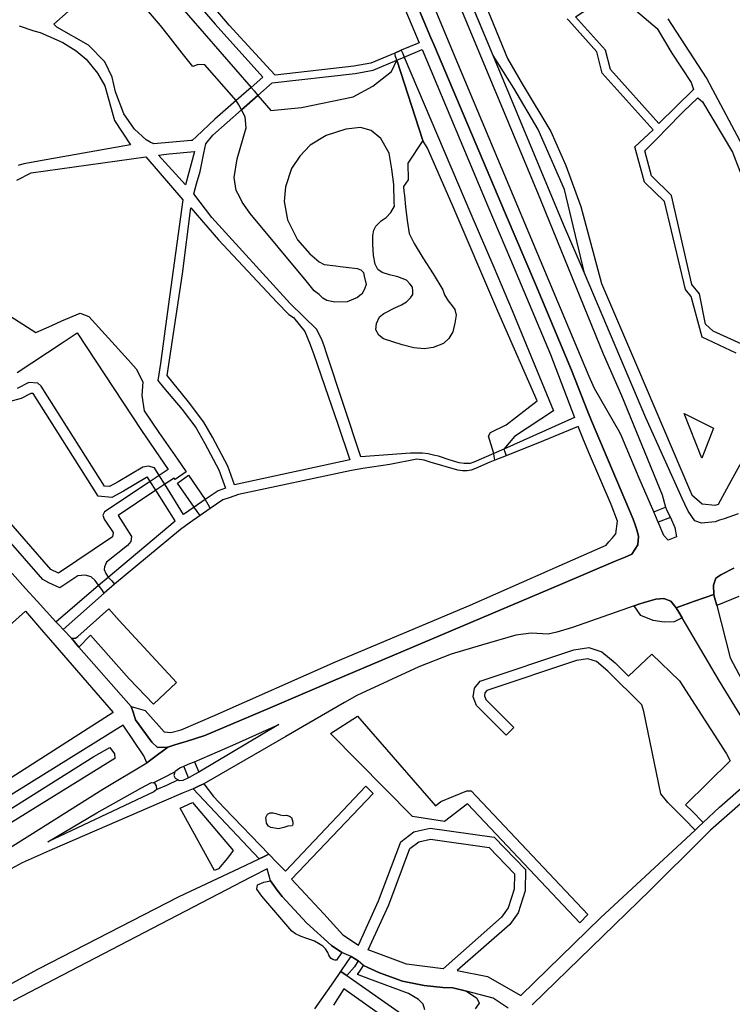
# Model space of a CAD drawing. Header units: metres. Extents: x 89872 to 99175, y 455036 to 468911.
# Tile 175 of 196: x 96427 to 96798, y 463278 to 463790. Entities that reach past the tile are written whole.
import ezdxf

# ---------------------------------------------------------------- set-up
doc = ezdxf.new("R2010")
doc.units = ezdxf.units.M
doc.layers.add('Waterdeel', color=7, linetype='Continuous', true_color=0x00aaff)
doc.layers.add('Wegdeel', color=7, linetype='Continuous', true_color=0x9a9a9a)
doc.layers.add('Wegdeel doorgaand', color=1, linetype='Continuous')

msp = doc.modelspace()

# ---------------------------------------------------------------- linework, layer by layer
at = {"layer": 'Waterdeel', "lineweight": -3}
for p, q in [((96494.68, 463815.58), (96547.33, 463754.85)), ((96500.29, 463787.09), (96483.96, 463806.06)), ((96504.23, 463782.03), (96500.29, 463787.09)), ((96511.47, 463772.72), (96504.23, 463782.03)), ((96622.03, 463772.79), (96625.44, 463774.24)), ((96625.44, 463774.24), (96626.17, 463772.59)), ((96517.06, 463765.89), (96511.47, 463772.72)), ((96620.37, 463763.26), (96623.05, 463769.05)), ((96622.51, 463771.01), (96622.03, 463772.79)), ((96623.05, 463769.05), (96622.51, 463771.01)), ((96623.05, 463769.05), (96636.72, 463727.32)), ((96636.72, 463727.32), (96623.05, 463769.05)), ((96626.17, 463772.59), (96626.99, 463770.72)), ((96626.99, 463770.72), (96661.69, 463689.21)), ((96519.75, 463766.93), (96517.06, 463765.89)), ((96523.27, 463766.72), (96519.75, 463766.93)), ((96539.63, 463748.16), (96523.27, 463766.72)), ((96610.67, 463755.63), (96620.37, 463763.26)), ((96547.33, 463754.85), (96548.85, 463753.1)), ((96600.46, 463749.99), (96610.67, 463755.63)), ((96542.27, 463743.24), (96550.85, 463750.79)), ((96550.85, 463750.79), (96542.27, 463743.24)), ((96548.85, 463753.1), (96550.85, 463750.79)), ((96550.85, 463750.79), (96557.61, 463743)), ((96573.57, 463744.43), (96600.46, 463749.99)), ((96540.88, 463745.83), (96539.63, 463748.16)), ((96542.27, 463743.24), (96540.88, 463745.83)), ((96544.18, 463739.7), (96542.27, 463743.24)), ((96557.61, 463743), (96573.57, 463744.43)), ((96544.8, 463733.9), (96544.18, 463739.7)), ((96540.04, 463717.74), (96544.8, 463733.9)), ((96596.56, 463733.22), (96586.41, 463729.91)), ((96604.22, 463734.05), (96596.56, 463733.22)), ((96609.81, 463732.5), (96604.22, 463734.05)), ((96586.41, 463729.91), (96578.13, 463724.94)), ((96614.78, 463728.36), (96609.81, 463732.5)), ((96619.12, 463720.7), (96614.78, 463728.36)), ((96578.13, 463724.94), (96572.75, 463719.14)), ((96636.72, 463727.32), (96628.85, 463715.52)), ((96639, 463723.39), (96636.72, 463727.32)), ((96651.83, 463693.98), (96639, 463723.39)), ((96538.59, 463708.01), (96540.04, 463717.74)), ((96572.75, 463719.14), (96568.4, 463712.72)), ((96620.57, 463712.41), (96619.12, 463720.7)), ((96568.4, 463712.72), (96565.3, 463703.2)), ((96621.56, 463704.38), (96620.57, 463712.41)), ((96628.85, 463715.52), (96629.06, 463706.82)), ((96539.62, 463701.38), (96538.59, 463708.01)), ((96565.3, 463703.2), (96564.47, 463695.53)), ((96621.79, 463695.29), (96621.56, 463704.38)), ((96629.06, 463706.82), (96626.59, 463703.32)), ((96626.59, 463703.32), (96626.83, 463700.82)), ((96541.26, 463698.11), (96539.62, 463701.38)), ((96542.73, 463695.17), (96541.26, 463698.11)), ((96626.83, 463700.82), (96627.03, 463698.65)), ((96627.03, 463698.65), (96627.59, 463692.8)), ((96546.87, 463689.37), (96542.73, 463695.17)), ((96564.47, 463695.53), (96566.33, 463686.01)), ((96619.95, 463689.88), (96621.84, 463693.21)), ((96621.84, 463693.21), (96621.79, 463695.29)), ((96627.59, 463692.8), (96628.58, 463685.8)), ((96675.64, 463638.48), (96651.83, 463693.98)), ((96575.96, 463654.26), (96546.87, 463689.37)), ((96614.89, 463685.5), (96617.56, 463687.35)), ((96617.56, 463687.35), (96619.95, 463689.88)), ((96661.69, 463689.21), (96673.53, 463661.38)), ((96566.33, 463686.01), (96571.51, 463675.65)), ((96611.23, 463680.68), (96612.12, 463682.74)), ((96612.12, 463682.74), (96614.89, 463685.5)), ((96628.58, 463685.8), (96629.56, 463678.87)), ((96610.63, 463677.97), (96611.23, 463680.68)), ((96610.67, 463673.46), (96610.63, 463677.97)), ((96629.56, 463678.87), (96632.16, 463673.8)), ((96571.51, 463675.65), (96577.93, 463668.41)), ((96610.97, 463667.45), (96610.67, 463673.46)), ((96632.16, 463673.8), (96636.57, 463666.26)), ((96577.93, 463668.41), (96582.69, 463664.26)), ((96611.79, 463662.92), (96610.97, 463667.45)), ((96636.57, 463666.26), (96641.98, 463657.93)), ((96582.69, 463664.26), (96585.41, 463662.82)), ((96585.41, 463662.82), (96591.41, 463662.06)), ((96591.41, 463662.06), (96593.61, 463661.79)), ((96593.61, 463661.79), (96596.83, 463661.41)), ((96596.83, 463661.41), (96602.54, 463660.68)), ((96613.28, 463660.22), (96611.79, 463662.92)), ((96673.53, 463661.38), (96683.1, 463638.9)), ((96602.54, 463660.68), (96604.42, 463660.1)), ((96604.42, 463660.1), (96605.79, 463658.59)), ((96605.79, 463658.59), (96606.15, 463656.71)), ((96606.15, 463656.71), (96607.09, 463652.44)), ((96615.44, 463658.68), (96613.28, 463660.22)), ((96619.37, 463657.41), (96615.44, 463658.68)), ((96623.61, 463656.42), (96619.37, 463657.41)), ((96628.14, 463654.63), (96623.61, 463656.42)), ((96641.98, 463657.93), (96646.96, 463649.67)), ((96580.2, 463649.15), (96575.96, 463654.26)), ((96607.09, 463652.44), (96606.22, 463649.99)), ((96630.02, 463652.68), (96628.14, 463654.63)), ((96631.25, 463650.98), (96630.02, 463652.68)), ((96631.48, 463649.05), (96631.25, 463650.98)), ((96582.69, 463647.28), (96580.2, 463649.15)), ((96584.69, 463645.29), (96582.69, 463647.28)), ((96604.08, 463646.83), (96602.61, 463645.72)), ((96604.92, 463647.46), (96604.08, 463646.83)), ((96606.22, 463649.99), (96604.92, 463647.46)), ((96630.21, 463645.46), (96631.38, 463647.25)), ((96631.38, 463647.25), (96631.48, 463649.05)), ((96646.96, 463649.67), (96647.87, 463647.12)), ((96647.87, 463647.12), (96649.9, 463643.93)), ((96586.79, 463644.15), (96584.69, 463645.29)), ((96590.83, 463643.19), (96586.79, 463644.15)), ((96597.34, 463643.41), (96590.83, 463643.19)), ((96602.61, 463645.72), (96597.34, 463643.41)), ((96622.11, 463640.34), (96625.6, 463641.81)), ((96625.6, 463641.81), (96628.14, 463643.45)), ((96628.14, 463643.45), (96630.21, 463645.46)), ((96649.9, 463643.93), (96651.9, 463641.35)), ((96651.9, 463641.35), (96653.24, 463639.49)), ((96612.47, 463632.21), (96614.02, 463635.7)), ((96614.02, 463635.7), (96616.32, 463637.38)), ((96616.32, 463637.38), (96622.11, 463640.34)), ((96654.06, 463636.53), (96653.23, 463632.39)), ((96653.24, 463639.49), (96654.06, 463636.53)), ((96696.14, 463591.99), (96675.64, 463638.48)), ((96683.1, 463638.9), (96704.63, 463586.81)), ((96612.16, 463628.79), (96612.47, 463632.21)), ((96653.23, 463632.39), (96652.25, 463627.88)), ((96613.72, 463626.05), (96612.16, 463628.79)), ((96616.18, 463624.22), (96613.72, 463626.05)), ((96652.25, 463627.88), (96650.14, 463624.29)), ((96625.88, 463621.08), (96616.18, 463624.22)), ((96631.89, 463619.54), (96625.88, 463621.08)), ((96647.41, 463621.7), (96642.1, 463619.66)), ((96650.14, 463624.29), (96647.41, 463621.7)), ((96637.34, 463619.03), (96631.89, 463619.54)), ((96642.1, 463619.66), (96637.34, 463619.03)), ((96679.91, 463579.5), (96696.14, 463591.99)), ((96704.63, 463586.81), (96684.35, 463573.46)), ((96781.67, 463562.1), (96772.61, 463585.29)), ((96772.61, 463585.29), (96787.88, 463577.78)), ((96671.87, 463575.49), (96679.91, 463579.5)), ((96670.75, 463573.64), (96671.87, 463575.49)), ((96787.88, 463577.78), (96781.67, 463562.1)), ((96673.51, 463564.46), (96670.75, 463573.64)), ((96684.35, 463573.46), (96678.85, 463566.82)), ((96673.75, 463563.09), (96673.51, 463564.46)), ((96678.85, 463566.82), (96679.35, 463565.38)), ((96679.35, 463565.38), (96679.91, 463563.4)), ((96674.09, 463561.11), (96673.75, 463563.09)), ((96679.91, 463563.4), (96674.09, 463561.11)), ((96509.12, 463549.12), (96514.73, 463553.22)), ((96517.74, 463536.63), (96509.12, 463549.12)), ((96514.73, 463553.22), (96523.45, 463540.57)), ((96523.45, 463540.57), (96524.75, 463538.24)), ((96524.75, 463538.24), (96526.08, 463535.87)), ((96519.29, 463534.46), (96517.74, 463536.63)), ((96520.86, 463532.27), (96519.29, 463534.46)), ((96526.08, 463535.87), (96520.86, 463532.27)), ((96588.69, 463418.98), (96602.74, 463427.87)), ((96602.74, 463427.87), (96643.29, 463381.27)), ((96631.34, 463375.84), (96588.69, 463418.98)), ((96465.59, 463406.96), (96473.83, 463411.62)), ((96473.83, 463411.62), (96476.25, 463408.27)), ((96316.77, 463313.52), (96465.59, 463406.96)), ((96476.37, 463405.88), (96369.75, 463340.07)), ((96476.25, 463408.27), (96476.37, 463405.88)), ((96645.94, 463383.6), (96659.54, 463389.09)), ((96659.54, 463389.09), (96661.75, 463389.09)), ((96661.75, 463389.09), (96722.52, 463324.71)), ((96510.48, 463380.08), (96516.88, 463383)), ((96528.29, 463347.66), (96510.48, 463380.08)), ((96516.88, 463383), (96538.07, 463358.02)), ((96643.29, 463381.27), (96645.94, 463383.6)), ((96659.82, 463382.38), (96647.97, 463373.14)), ((96671.75, 463369.74), (96659.82, 463382.38)), ((96555.06, 463375.24), (96555.44, 463376.3)), ((96555.13, 463374.06), (96555.06, 463375.24)), ((96555.44, 463376.3), (96555.93, 463376.98)), ((96555.93, 463376.98), (96557.3, 463377.6)), ((96557.3, 463377.6), (96558.86, 463377.67)), ((96558.86, 463377.67), (96560.23, 463377.29)), ((96560.23, 463377.29), (96562.41, 463376.55)), ((96562.41, 463376.55), (96564.02, 463376.3)), ((96564.02, 463376.3), (96565.77, 463376.42)), ((96565.77, 463376.42), (96567.38, 463375.87)), ((96567.38, 463375.87), (96568.32, 463375.31)), ((96568.32, 463375.31), (96569, 463372.88)), ((96647.97, 463373.14), (96631.34, 463375.84)), ((96555.31, 463372.25), (96555.13, 463374.06)), ((96556.43, 463370.76), (96555.31, 463372.25)), ((96557.62, 463370.01), (96556.43, 463370.76)), ((96561.54, 463369.39), (96557.62, 463370.01)), ((96564.34, 463370.08), (96561.54, 463369.39)), ((96566.45, 463370.76), (96564.34, 463370.08)), ((96568.69, 463370.83), (96566.45, 463370.76)), ((96569, 463371.57), (96568.69, 463370.83)), ((96569, 463372.88), (96569, 463371.57)), ((96718.24, 463320.5), (96671.75, 463369.74)), ((96534.98, 463354.13), (96530.44, 463348.59)), ((96538.07, 463358.02), (96534.98, 463354.13)), ((96530.44, 463348.59), (96528.29, 463347.66)), ((96550.38, 463337.93), (96550.63, 463340.26)), ((96550.63, 463340.26), (96551.6, 463340.65)), ((96551.6, 463340.65), (96553.94, 463341.61)), ((96553.94, 463341.61), (96557.37, 463342.22)), ((96557.37, 463342.22), (96560.93, 463337.53)), ((96552.96, 463334.25), (96550.38, 463337.93)), ((96568.53, 463316.21), (96552.96, 463334.25)), ((96560.93, 463337.53), (96563.51, 463334.12)), ((96563.51, 463334.12), (96576.14, 463320.51)), ((96722.52, 463324.71), (96718.24, 463320.5)), ((96576.14, 463320.51), (96589.14, 463308.61)), ((96570.41, 463314.71), (96568.53, 463316.21)), ((96573.35, 463313.31), (96570.41, 463314.71)), ((96576.23, 463312.37), (96573.35, 463313.31)), ((96577.79, 463311.85), (96576.23, 463312.37)), ((96580.23, 463310.93), (96577.79, 463311.85)), ((96582.37, 463309.78), (96580.23, 463310.93)), ((96584.56, 463308.27), (96582.37, 463309.78)), ((96585.97, 463306.96), (96584.56, 463308.27)), ((96589.14, 463308.61), (96594.57, 463305.05)), ((96587.28, 463305), (96585.97, 463306.96)), ((96587.73, 463303.72), (96587.28, 463305)), ((96588.25, 463302.73), (96587.73, 463303.72)), ((96588.95, 463301.97), (96588.25, 463302.73)), ((96594.57, 463305.05), (96592.85, 463302.61)), ((96589.76, 463301.39), (96588.95, 463301.97)), ((96590.89, 463301), (96589.76, 463301.39)), ((96591.72, 463301.02), (96590.89, 463301)), ((96592.85, 463302.61), (96591.72, 463301.02)), ((96604.18, 463295.87), (96605.72, 463298.24)), ((96605.72, 463298.24), (96614.16, 463294.5)), ((96602.71, 463293.59), (96604.18, 463295.87)), ((96608.52, 463291.31), (96602.71, 463293.59)), ((96614.16, 463294.5), (96626.06, 463290.08)), ((96629.12, 463283.71), (96608.52, 463291.31)), ((96626.06, 463290.08), (96637.34, 463287.88)), ((96637.34, 463287.88), (96646.98, 463286.85)), ((96634.4, 463280.64), (96629.12, 463283.71)), ((96646.98, 463286.85), (96652.29, 463286.71)), ((96652.29, 463286.71), (96659.28, 463284.9)), ((96659.28, 463284.9), (96664.71, 463281.28)), ((96636.73, 463278.19), (96634.4, 463280.64)), ((96637.71, 463275.24), (96636.73, 463278.19)), ((96665.99, 463278.71), (96663.85, 463275.71)), ((96664.71, 463281.28), (96665.99, 463278.71))]:
    msp.add_line(p, q, dxfattribs=at)
for points in [[(96401.95, 463648.78), (96435.39, 463627.52), (96443.61, 463631.12), (96448.92, 463633.45), (96458.38, 463637.59), (96462.87, 463635.74), (96483.37, 463613.19), (96487.52, 463608.63), (96491.08, 463601.89), (96490.58, 463594.65), (96491.69, 463586.8), (96499.37, 463575.48), (96508.98, 463561.55), (96513.47, 463555.04), (96507.87, 463550.94), (96507.28, 463551.79), (96502.39, 463548.53), (96499.92, 463546.88), (96497.77, 463545.44), (96478.18, 463532.35), (96485.09, 463521.33), (96484.85, 463518.75), (96483.12, 463516.7), (96472.2, 463507.99), (96471.1, 463505.68), (96470.98, 463504.21), (96471.83, 463502.12), (96473.05, 463500.29), (96474.83, 463498.28), (96476.34, 463496.58), (96470.98, 463491.97), (96469.63, 463493.83), (96468.04, 463496.02), (96466.19, 463498.57), (96464.11, 463500.41), (96461.04, 463501.27), (96457.26, 463501), (96447.89, 463494.7), (96442.07, 463497.29), (96438.95, 463498.96), (96410.22, 463531.74)], [(96425.6, 463606.73), (96449, 463622.13), (96453.81, 463625.29), (96456.84, 463627.29), (96490.28, 463576.43), (96504.18, 463556.29), (96499.48, 463553.15), (96496.88, 463551.41), (96494.86, 463550.06), (96471.13, 463534.22), (96470.28, 463532.5), (96470.89, 463530.41), (96471.59, 463529.42), (96475.67, 463523.54), (96475.18, 463521.21), (96447.22, 463502.32), (96443.17, 463504.29), (96415.23, 463536.07)]]:
    msp.add_lwpolyline(points, dxfattribs=at)
at = {"layer": 'Wegdeel'}
for p, q in [((96673.19, 463771.53), (96640.52, 463850.13)), ((96662.93, 463813.24), (96680.73, 463769.88)), ((96684.02, 463754.5), (96673.19, 463771.53)), ((96680.73, 463769.88), (96688.37, 463756.78)), ((96696.65, 463733.08), (96684.02, 463754.5)), ((96688.37, 463756.78), (96703.24, 463731.98)), ((96710.38, 463701.77), (96696.65, 463733.08)), ((96703.24, 463731.98), (96710.93, 463714.4)), ((96710.93, 463714.4), (96718.74, 463693.06)), ((96720.65, 463658.24), (96710.38, 463701.77)), ((96718.74, 463693.06), (96729.59, 463652.89)), ((96752.65, 463583.13), (96720.65, 463658.24)), ((96729.59, 463652.89), (96748.26, 463609.25)), ((96748.26, 463609.25), (96775.42, 463545.79)), ((96771.61, 463540.85), (96752.65, 463583.13)), ((96797, 463550.25), (96804.25, 463563.54)), ((96790.38, 463538.13), (96797, 463550.25)), ((96775.42, 463545.79), (96776.57, 463543.11)), ((96772.88, 463538.25), (96771.61, 463540.85)), ((96774.7, 463534.52), (96772.88, 463538.25)), ((96776.57, 463543.11), (96781.98, 463538.43)), ((96781.98, 463538.43), (96788.62, 463537.7)), ((96756.81, 463534.25), (96762.8, 463536.68)), ((96757.7, 463532.17), (96756.81, 463534.25)), ((96762.8, 463536.68), (96763.79, 463534.61)), ((96763.79, 463534.61), (96765.41, 463531.21)), ((96778.08, 463529.56), (96774.7, 463534.52)), ((96788.62, 463537.7), (96790.38, 463538.13)), ((96800.6, 463533.15), (96793.35, 463530.64)), ((96759.11, 463528.84), (96757.7, 463532.17)), ((96765.41, 463531.21), (96759.11, 463528.84)), ((96781.52, 463528.33), (96778.08, 463529.56)), ((96788.7, 463529.02), (96781.52, 463528.33)), ((96790.91, 463529.79), (96788.7, 463529.02)), ((96793.35, 463530.64), (96790.91, 463529.79)), ((96791.7, 463501.49), (96798.43, 463504.97)), ((96787.87, 463496.07), (96788.98, 463499.65)), ((96788.98, 463499.65), (96791.7, 463501.49)), ((96787.98, 463491.28), (96787.87, 463496.07)), ((96749.56, 463486.31), (96751.82, 463487.09)), ((96751.82, 463487.09), (96757.8, 463488.8)), ((96757.8, 463488.8), (96761.99, 463489.17)), ((96761.99, 463489.17), (96765.69, 463487.69)), ((96765.69, 463487.69), (96768.48, 463484.35)), ((96788.42, 463489.58), (96787.98, 463491.28)), ((96789.5, 463485.45), (96788.42, 463489.58)), ((96801.06, 463490.15), (96789.5, 463485.45)), ((96457.14, 463469.3), (96473.25, 463483.79)), ((96473.25, 463483.79), (96478.72, 463477.68)), ((96746.57, 463485.27), (96749.56, 463486.31)), ((96750.05, 463480.25), (96746.57, 463485.27)), ((96768.48, 463484.35), (96769.85, 463482.04)), ((96769.85, 463482.04), (96771.58, 463479.09)), ((96478.72, 463477.68), (96508.6, 463445.46)), ((96756.43, 463477.66), (96750.05, 463480.25)), ((96762.24, 463476.84), (96756.43, 463477.66)), ((96767.41, 463476.96), (96762.24, 463476.84)), ((96771.58, 463479.09), (96767.41, 463476.96)), ((96453.93, 463468.44), (96455.92, 463468.57)), ((96457.71, 463463.82), (96453.93, 463468.44)), ((96455.92, 463468.57), (96457.14, 463469.3)), ((96463.78, 463470.13), (96457.71, 463463.82)), ((96483.83, 463447.44), (96463.78, 463470.13)), ((96666.53, 463446.19), (96715.15, 463462.4)), ((96715.15, 463462.4), (96722.92, 463463.69)), ((96722.92, 463463.69), (96729.74, 463461.42)), ((96716.54, 463456.81), (96669.95, 463441.27)), ((96722.46, 463457.79), (96716.54, 463456.81)), ((96726.89, 463456.31), (96722.46, 463457.79)), ((96729.74, 463461.42), (96736.67, 463455.64)), ((96743.69, 463448.71), (96755.7, 463460.16)), ((96755.7, 463460.16), (96770.2, 463446.35)), ((96732.81, 463451.38), (96726.89, 463456.31)), ((96750.56, 463433.88), (96732.81, 463451.38)), ((96736.67, 463455.64), (96743.69, 463448.71)), ((96496.65, 463434.25), (96483.83, 463447.44)), ((96663.55, 463442.46), (96666.53, 463446.19)), ((96770.2, 463446.35), (96794.61, 463408.42)), ((96508.6, 463445.46), (96496.65, 463434.25)), ((96662.8, 463437.99), (96663.55, 463442.46)), ((96669.95, 463441.27), (96668.96, 463440.04)), ((96664.52, 463433.41), (96662.8, 463437.99)), ((96668.96, 463440.04), (96668.72, 463438.56)), ((96668.72, 463438.56), (96669.46, 463436.59)), ((96669.46, 463436.59), (96684, 463422.04)), ((96679.94, 463417.98), (96664.52, 463433.41)), ((96751.54, 463430.42), (96750.56, 463433.88)), ((96760.42, 463387.53), (96751.54, 463430.42)), ((96684, 463422.04), (96682.1, 463420.15)), ((96682.1, 463420.15), (96679.94, 463417.98)), ((96794.61, 463408.42), (96796.42, 463404.66)), ((96512.26, 463401.86), (96515.54, 463403.27)), ((96514.77, 463395.79), (96512.26, 463401.86)), ((96515.54, 463403.27), (96517.85, 463404.25)), ((96517.85, 463404.25), (96520.07, 463398.87)), ((96796.42, 463404.66), (96773.33, 463381.9)), ((96496.43, 463393.28), (96501.86, 463396)), ((96501.86, 463396), (96507.71, 463398.93)), ((96507.71, 463398.93), (96507.22, 463397.09)), ((96507.22, 463397.09), (96507.84, 463395.62)), ((96507.84, 463395.62), (96509.31, 463394.75)), ((96515.2, 463395.98), (96514.77, 463395.79)), ((96517.92, 463397.6), (96515.2, 463395.98)), ((96520.07, 463398.87), (96517.92, 463397.6)), ((96497.22, 463393.16), (96496.43, 463393.28)), ((96498.2, 463391.69), (96497.22, 463393.16)), ((96498.36, 463389.76), (96498.2, 463391.69)), ((96503.25, 463391.96), (96498.36, 463389.76)), ((96509.31, 463394.75), (96503.25, 463391.96)), ((96517.15, 463390.16), (96520.4, 463391.68)), ((96551.46, 463353.72), (96517.15, 463390.16)), ((96520.4, 463391.68), (96522.79, 463392.8)), ((96522.79, 463392.8), (96527.76, 463386.15)), ((96527.76, 463386.15), (96533.55, 463380.11)), ((96764.12, 463383.09), (96760.42, 463387.53)), ((96533.55, 463380.11), (96556.55, 463356.13)), ((96769.24, 463377.87), (96764.12, 463383.09)), ((96773.33, 463381.9), (96776.65, 463378.52)), ((96772.72, 463374.32), (96769.24, 463377.87)), ((96776.65, 463378.52), (96782.41, 463372.66)), ((96778.21, 463368.74), (96772.72, 463374.32)), ((96780.03, 463370.44), (96778.21, 463368.74)), ((96782.41, 463372.66), (96780.03, 463370.44)), ((96554.07, 463354.96), (96551.46, 463353.72)), ((96556.55, 463356.13), (96554.07, 463354.96)), ((96597.29, 463299.97), (96599.33, 463303.02)), ((96599.33, 463303.02), (96601.65, 463301.57)), ((96594.05, 463295.11), (96597.29, 463299.97)), ((96601.06, 463297.65), (96597.08, 463293.04)), ((96603.04, 463300.69), (96601.06, 463297.65)), ((96601.65, 463301.57), (96603.04, 463300.69)), ((96596.19, 463293.65), (96594.05, 463295.11)), ((96597.08, 463293.04), (96596.19, 463293.65))]:
    msp.add_line(p, q, dxfattribs=at)
for points in [[(96559.91, 463761.23), (96557.49, 463763.87), (96535.96, 463787.28), (96519.44, 463806.81), (96514.37, 463817.89), (96513.25, 463822.34), (96512.6, 463832.75), (96512.18, 463838.58), (96512.87, 463840.3), (96577.17, 463895.07), (96579.37, 463895.53), (96580.82, 463894.7), (96582.35, 463891.61), (96584.28, 463887.73), (96594.28, 463867.57), (96623.05, 463805.86), (96634.79, 463778.19), (96625.44, 463774.24), (96622.03, 463772.79), (96609.67, 463767.56), (96600.81, 463765.93)], [(96759.46, 463736.19), (96734.32, 463764.19), (96731.6, 463774.28), (96715.96, 463791.56), (96729.38, 463800.39), (96728.94, 463801.78), (96734.9, 463805.72), (96758.47, 463785.59), (96766.1, 463772.71), (96776.12, 463757.44), (96777.34, 463753.79)], [(96630.24, 463564.64), (96604.47, 463562.84), (96586.37, 463617.18), (96585.45, 463619.94), (96584.6, 463622.5), (96584.34, 463623.26), (96581.44, 463629.06), (96567.7, 463642.52), (96526.94, 463687.19), (96517.6, 463699.56), (96518.92, 463704.8), (96520.78, 463711.22), (96522.71, 463720.7), (96523.75, 463725.6), (96527.41, 463730.17), (96542.27, 463743.24), (96550.85, 463750.79), (96558.21, 463757.25), (96601.38, 463762.13), (96610.78, 463763.86), (96623.05, 463769.05), (96626.99, 463770.72), (96636.28, 463774.66), (96670.52, 463693.25), (96682.23, 463665.37), (96702.97, 463616.01), (96715.55, 463583.31), (96678.85, 463566.82), (96673.51, 463564.46), (96663.09, 463559.97), (96661.22, 463559.4), (96658.11, 463559.39), (96655.49, 463559.76), (96650.39, 463561.17), (96644.78, 463563.21), (96642.93, 463563.58), (96639.35, 463564.31), (96636.54, 463564.7)], [(96807.99, 463618.94), (96787.66, 463628.19), (96783.59, 463631.76), (96780.45, 463647.53), (96776.52, 463652.35), (96766, 463698.64), (96755.61, 463708.87), (96752.16, 463721.93), (96759.75, 463729.51), (96762.72, 463732.63), (96772.3, 463742.41), (96779.7, 463749.57), (96782.08, 463747.42), (96797.63, 463721.31), (96808.72, 463692.4), (96810.89, 463652.9), (96820.26, 463647.2)], [(96513.28, 463704.27), (96499.15, 463719.7), (96504.64, 463720.43), (96517.89, 463721.68)], [(96538.64, 463548.21), (96535.14, 463558.03), (96528.89, 463570.17), (96527.29, 463572.95), (96522.76, 463580.84), (96514.7, 463591.47), (96503.59, 463605.05), (96511.66, 463658.02), (96515.95, 463692.32), (96530.31, 463675.67), (96560.79, 463643.3), (96567.03, 463636.84), (96569.44, 463635.27), (96575.23, 463628.02), (96578.12, 463621.28), (96578.96, 463618.85), (96579.96, 463615.98), (96587.47, 463594.33), (96592.37, 463579.86), (96598.67, 463561.23)], [(96380.46, 463369.05), (96352.86, 463413.6), (96430.02, 463482.5), (96439.35, 463471.7), (96443.05, 463467.42), (96475.53, 463429.84)], [(96647.22, 463296.54), (96628.2, 463298.9), (96608.26, 463306.45), (96618.88, 463329.8), (96629.93, 463359.08), (96634.49, 463362.53), (96640.65, 463364.01), (96671.1, 463359.7), (96684.28, 463345.89), (96684.16, 463338), (96681.08, 463328.26), (96677.63, 463323.33)]]:
    msp.add_lwpolyline(points, close=True, dxfattribs=at)
for points in [[(96769.68, 463855.73), (96837.85, 463766.28), (96844.01, 463759.01), (96877.26, 463714.61), (96877.47, 463713.14), (96877.75, 463711.16), (96877.27, 463708.76), (96877.01, 463707.46), (96838.99, 463649.12), (96836.1, 463644.69), (96826.88, 463650.31), (96822.76, 463652.82), (96816.79, 463656.45), (96816.53, 463661.35), (96814.76, 463693.88), (96802.83, 463724.76), (96787.42, 463753.68), (96784.11, 463759.9), (96764.27, 463790.64)], [(96626.16, 463815.59), (96640.87, 463780.77), (96642.37, 463777.23), (96679.57, 463689.16), (96695.31, 463652.67), (96713.94, 463607.93), (96722.54, 463586.17), (96724.36, 463581.57), (96746.09, 463530.44), (96746.91, 463527.89), (96748.06, 463524.28), (96748.8, 463521.32), (96748.43, 463517.01), (96745.41, 463512.16), (96741.83, 463510.65), (96739.19, 463509.54), (96736.72, 463508.49), (96708.3, 463496.48), (96590.03, 463446.25), (96557.21, 463432.27), (96523.25, 463417.82), (96513.49, 463414.78), (96511.04, 463414.02), (96507.66, 463412.96), (96503.96, 463411.81), (96498.72, 463411.65), (96495.65, 463414.35), (96487.28, 463426.06), (96486.14, 463429.47), (96484.97, 463432.98), (96492.31, 463430.88), (96502.17, 463419.87), (96505.51, 463419.52), (96510.94, 463420.88), (96528.68, 463428.52), (96591.2, 463456.13), (96661.2, 463485.71), (96701.34, 463503.41), (96705.98, 463505.45), (96731.91, 463516.89), (96733.39, 463518.53), (96735.35, 463520.71), (96736.97, 463522.82), (96737.83, 463529.29), (96734.58, 463538.07), (96722.83, 463565.47), (96719.89, 463572.46), (96717.46, 463578.54), (96699.45, 463571.07), (96679.91, 463563.4), (96674.09, 463561.11), (96671.5, 463560.1), (96664.12, 463556.79), (96661.82, 463555.86), (96659.63, 463555.52), (96657.21, 463555.46), (96654.91, 463555.86), (96640.5, 463560.04), (96637.27, 463561.01), (96633.52, 463561.68), (96619.54, 463558.86), (96605.43, 463556.66), (96599.52, 463555.75), (96540.73, 463543.17), (96535.94, 463541.57), (96532.64, 463540.39), (96526.08, 463535.87), (96520.86, 463532.27), (96515.11, 463528.31), (96510.65, 463524.96), (96476.34, 463496.58), (96470.98, 463491.97), (96449.52, 463473.06), (96447.66, 463475.03), (96445.75, 463477.04), (96468.04, 463496.02), (96473.05, 463500.29), (96507.79, 463529.52), (96497.77, 463545.44), (96494.86, 463550.06), (96493.5, 463552.23), (96492.92, 463552.13), (96481, 463545.01), (96474.88, 463541.62), (96467.82, 463542.36), (96434.01, 463595.72), (96432.78, 463595.83), (96427.74, 463593.17), (96421.25, 463591.35)], [(96514, 463804.75), (96528.64, 463787.84), (96553.49, 463760.2), (96547.33, 463754.85), (96539.63, 463748.16), (96528.44, 463738.45), (96518.89, 463729.48), (96516.64, 463727.37), (96516.11, 463727.32), (96496.77, 463725.51), (96494.86, 463726.51), (96492.83, 463727.58), (96486.62, 463733.17), (96481.2, 463741.24), (96476.84, 463752.57), (96475.03, 463760.3), (96471.3, 463768.17), (96462.81, 463776.87), (96446.25, 463786.19), (96444.8, 463787.84), (96452.23, 463794.42)], [(96799.53, 463616.7), (96781.86, 463625.06), (96776.23, 463646.12), (96773.33, 463649.76), (96762.34, 463695.59), (96752.01, 463705.57), (96746.86, 463724), (96756.52, 463732.84), (96729.94, 463762.29), (96727.12, 463773.42), (96712.53, 463789.64), (96711.65, 463790.63)], [(96426.65, 463787), (96434.24, 463784.38), (96437.63, 463783.52), (96442.01, 463781.57), (96449.39, 463778.29), (96456.36, 463773.93), (96461.62, 463769.63), (96467.37, 463762.37), (96471.3, 463755.74), (96476.27, 463737.73), (96484.55, 463725.09), (96441.62, 463717.47), (96429.07, 463715.16), (96426.18, 463714.39)], [(96425.45, 463706.68), (96433, 463710.49), (96492.6, 463718.83), (96511.77, 463696.53), (96503.59, 463637.15), (96500.23, 463611.35), (96498.86, 463602.53), (96501.84, 463598.95), (96511.49, 463587.35), (96518.54, 463578.05), (96523.28, 463569.8), (96530.52, 463555.98), (96534.05, 463546.59), (96530.17, 463545.2), (96523.45, 463540.57), (96517.74, 463536.63), (96512.25, 463532.86), (96502.39, 463548.53), (96499.48, 463553.15), (96497.05, 463557.01), (96494.01, 463557.95), (96490.97, 463557.44), (96478.23, 463549.83), (96473.72, 463547.34), (96471.08, 463547.61), (96438.11, 463599.63), (96436.4, 463601.09), (96431.64, 463601.51), (96425.67, 463598.36)], [(96402.76, 463524.88), (96430.02, 463494.25), (96436.1, 463487.74), (96445.75, 463477.04), (96447.66, 463475.03), (96449.52, 463473.06), (96453.93, 463468.44), (96457.71, 463463.82), (96484.97, 463432.98), (96486.14, 463429.47), (96487.28, 463426.06), (96495.65, 463414.35), (96498.72, 463411.65), (96503.96, 463411.81), (96496.62, 463406.3), (96493.17, 463403.71), (96491.57, 463407.27), (96480.78, 463423.34), (96383.79, 463363.19)], [(96817.58, 463402.55), (96790.95, 463446.19), (96771.58, 463479.09), (96769.85, 463482.04), (96768.48, 463484.35), (96777.85, 463487.68), (96787.98, 463491.28), (96788.42, 463489.58), (96789.5, 463485.45), (96796.57, 463458.23), (96815.79, 463421.98)], [(96419.19, 463287.04), (96436.82, 463296.53), (96509.93, 463334.1), (96541.34, 463348.94), (96551.46, 463353.72), (96554.07, 463354.96), (96556.55, 463356.13), (96560.75, 463351.78), (96565.13, 463347.25), (96607.01, 463391.5), (96608.89, 463389.67), (96610.83, 463387.8), (96568.42, 463343.22), (96585.24, 463325.14), (96595.12, 463314.26), (96603.13, 463308.78), (96613.66, 463331.97), (96625.23, 463362.6), (96632.03, 463367.74), (96632.67, 463367.9), (96640.38, 463369.75), (96673.82, 463365.01), (96689.96, 463348.12), (96689.79, 463337.09), (96686.2, 463325.74), (96681.86, 463319.55), (96654.56, 463295.69), (96670.21, 463292.59), (96687.64, 463282.74), (96729.01, 463323.09), (96778.21, 463368.74), (96780.03, 463370.44), (96782.41, 463372.66), (96790.95, 463380.61), (96805, 463392.94)], [(96913.69, 463254.11), (96891.65, 463285.04), (96883.59, 463295.08), (96856.88, 463336.27), (96854.56, 463339.91), (96852.92, 463342.47), (96834.54, 463375.67), (96829.78, 463382.83), (96822.14, 463394.05), (96803.22, 463383.53), (96786.27, 463368.73), (96782.2, 463364.67), (96754.91, 463337.47), (96693.43, 463277.89)], [(96680.98, 463276.08), (96673.26, 463281.26), (96659.28, 463284.9), (96652.29, 463286.71), (96646.98, 463286.85), (96637.34, 463287.88), (96626.06, 463290.08), (96614.16, 463294.5), (96605.72, 463298.24), (96603.04, 463300.69), (96601.65, 463301.57), (96599.33, 463303.02), (96594.57, 463305.05), (96589.14, 463308.61), (96576.14, 463320.51), (96563.51, 463334.12), (96560.93, 463337.53), (96557.37, 463342.22), (96555.68, 463348.6), (96548.23, 463344.72), (96547.21, 463344.2), (96423.66, 463279.93)], [(96580.39, 463275.71), (96590.37, 463289.84), (96594.05, 463295.11), (96596.19, 463293.65), (96597.08, 463293.04), (96640.16, 463262.97)], [(96635.6, 463257.73), (96595.58, 463286.14), (96590.12, 463277.69)]]:
    msp.add_lwpolyline(points, dxfattribs=at)
at = {"layer": 'Wegdeel doorgaand'}
for points in [[(96630.62, 463857.96), (96696.24, 463700.35), (96730.39, 463616.3), (96739.93, 463594.74), (96761.1, 463543.03), (96762.8, 463536.68), (96763.79, 463534.61), (96765.41, 463531.21), (96767.71, 463526.13), (96768.58, 463521.17), (96764.18, 463519.46), (96762.05, 463521.95), (96759.11, 463528.84), (96757.7, 463532.17), (96756.81, 463534.25), (96749.08, 463551.71), (96740.12, 463573.27), (96739.18, 463575.45), (96725.9, 463598.36), (96723.15, 463604.5), (96652.66, 463772.78), (96620.88, 463849.14)], [(96800.6, 463533.15), (96793.35, 463530.64), (96790.91, 463529.79), (96788.7, 463529.02), (96781.52, 463528.33), (96778.08, 463529.56), (96774.7, 463534.52), (96772.88, 463538.25), (96771.61, 463540.85), (96752.65, 463583.13), (96720.65, 463658.24), (96709.83, 463683.64), (96673.19, 463771.53), (96640.52, 463850.13)], [(96420.11, 463358.39), (96436.92, 463368.96), (96470.27, 463389.94), (96493.17, 463403.71), (96496.62, 463406.3), (96503.96, 463411.81), (96507.66, 463412.96), (96511.04, 463414.02), (96513.49, 463414.78), (96523.25, 463417.82), (96557.21, 463432.27), (96590.03, 463446.25), (96708.3, 463496.48), (96736.72, 463508.49), (96739.19, 463509.54), (96741.83, 463510.65), (96745.41, 463512.16), (96748.43, 463517.01), (96748.8, 463521.32), (96748.06, 463524.28), (96746.91, 463527.89), (96746.09, 463530.44), (96724.36, 463581.57), (96722.54, 463586.17), (96713.94, 463607.93), (96695.31, 463652.67), (96679.57, 463689.16), (96642.37, 463777.23), (96640.87, 463780.77), (96626.16, 463815.59)], [(96798.43, 463504.97), (96791.7, 463501.49), (96788.98, 463499.65), (96787.87, 463496.07), (96787.98, 463491.28), (96777.85, 463487.68), (96768.48, 463484.35), (96765.69, 463487.69), (96761.99, 463489.17), (96757.8, 463488.8), (96751.82, 463487.09), (96749.56, 463486.31), (96746.57, 463485.27), (96714.46, 463474.13), (96706.4, 463471.7), (96701.75, 463470.66), (96692.96, 463471.18), (96685.02, 463469.98), (96667.1, 463464.89), (96651.41, 463460.23), (96634.52, 463453.68), (96602.29, 463438.77), (96595.82, 463435.02), (96565.39, 463417.38), (96522.79, 463392.8), (96520.4, 463391.68), (96517.15, 463390.16), (96512.05, 463388.13), (96500.65, 463383.18), (96443.89, 463358.53), (96428.18, 463351.71), (96416.71, 463345.4)]]:
    msp.add_lwpolyline(points, dxfattribs=at)
msp.add_lwpolyline([(96441.66, 463362.62), (96467.17, 463377.71), (96489.98, 463390.47), (96495.5, 463393.41), (96496.43, 463393.28), (96501.86, 463396), (96507.71, 463398.93), (96507.84, 463399.42), (96510.29, 463401.01), (96512.26, 463401.86), (96515.54, 463403.27), (96517.85, 463404.25), (96537.76, 463412.79), (96561.8, 463423.59), (96520.07, 463398.87), (96517.92, 463397.6), (96515.2, 463395.98), (96514.77, 463395.79), (96511.88, 463394.51), (96509.92, 463394.39), (96509.31, 463394.75), (96503.25, 463391.96), (96498.36, 463389.76), (96497.83, 463389.48), (96496.72, 463388.62)], close=True, dxfattribs=at)

doc.saveas('drawing.dxf')
